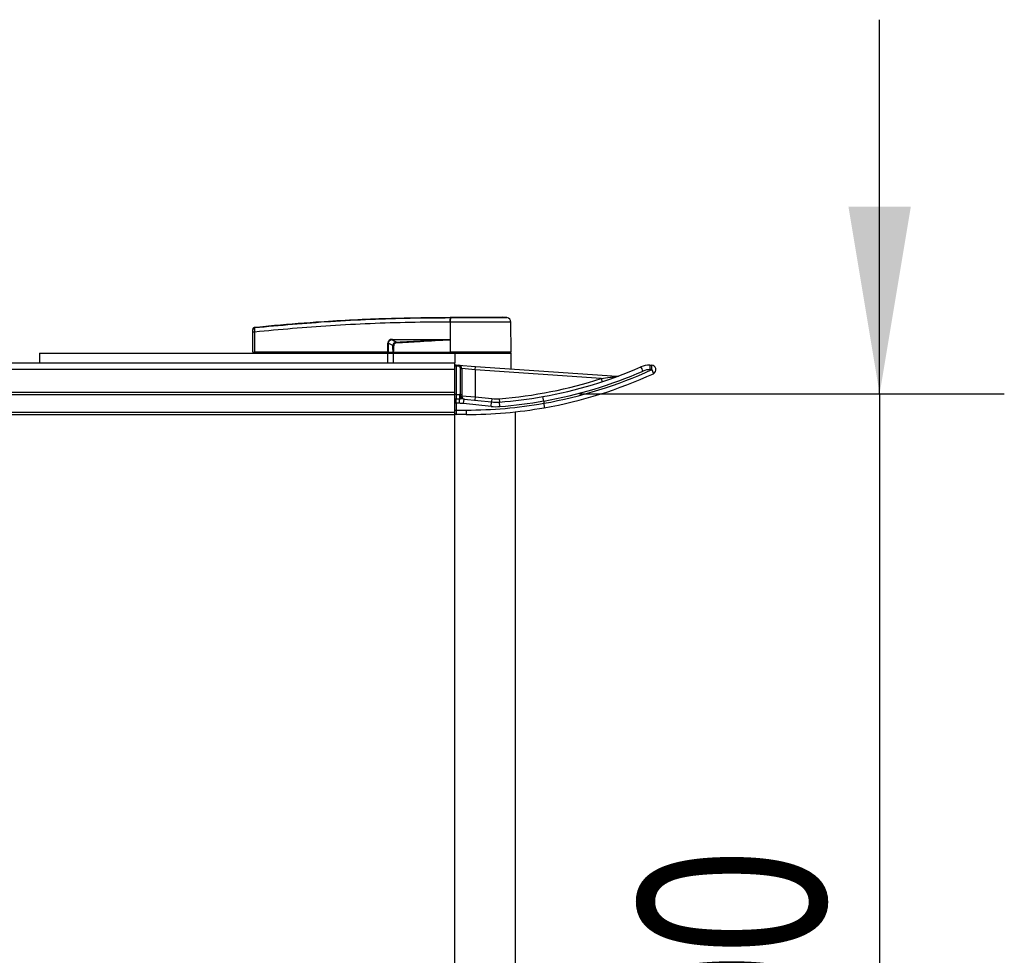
# Model space of a CAD drawing. Header units: millimetres. Extents: x 0 to 420, y 0 to 297.
# Tile 21 of 128: x 214 to 230, y 104 to 119. Entities that reach past the tile are written whole.
import ezdxf

# ---------------------------------------------------------------- set-up
doc = ezdxf.new("R2010")
doc.units = ezdxf.units.MM
doc.layers.add('QUOTE', color=174, linetype='Continuous')
doc.styles.add('SLDTEXTSTYLE3', font='TXT', dxfattribs={"width": 0.75})
doc.dimstyles.new('SLDDIMSTYLE1', dxfattribs={"dimtxt": 3, "dimasz": 3, "dimexe": 0, "dimexo": 0.0625, "dimgap": 0.75, "dimtad": 1, "dimlfac": 27.746323, "dimrnd": 1e-09, "dimzin": 12, "dimdsep": 46, "dimtxsty": 'SLDTEXTSTYLE3', "dimsah": 1, "dimcen": 0.09, "dimadec": 0, "dimazin": 3, "dimtfac": 1, "dimtdec": 3, "dimtmove": 0, "dimatfit": 0, "dimfxl": 0, "dimfrac": 2, "dimtolj": 1, "dimtzin": 12, "dimarcsym": 0})

# ---------------------------------------------------------------- blocks, each defined once
blk = doc.blocks.new('_D_2')
at = {"layer": 'QUOTE'}
for p, q in [((227.905, 113.248), (227.905, 119.248)), ((223.092, 113.248), (229.905, 113.248)), ((227.905, 113.248), (227.905, 95.228)), ((223.092, 95.228), (229.905, 95.228)), ((227.905, 95.228), (227.905, 89.228))]:
    blk.add_line(p, q, dxfattribs=at)
for points in [[(227.905, 113.248), (228.405, 116.248), (227.405, 116.248)], [(227.905, 95.228), (227.405, 92.228), (228.405, 92.228)]]:
    blk.add_solid(points, dxfattribs=at)
at = {"layer": 'QUOTE', "insert": (224.038, 100.913), "char_height": 3, "attachment_point": 1, "rotation": 90, "style": 'SLDTEXTSTYLE3'}
blk.add_mtext('500', dxfattribs=at)

msp = doc.modelspace()

# ---------------------------------------------------------------- linework, layer by layer
at = {"color": 7, "linetype": 'Continuous', "lineweight": 25}
for p, q in [((221.01649, 114.39753), (221.01064, 114.39753)), ((221.01649, 114.39753), (221.01614, 113.91488)), ((221.01655, 114.47351), (221.01659, 114.47351)), ((221.92403, 114.46855), (221.86134, 114.47351)), ((221.99269, 113.91488), (221.98848, 114.39751)), ((217.84831, 113.91488), (217.85113, 114.2376)), ((217.87754, 114.2376), (217.87472, 113.91488)), ((217.87745, 114.31396), (217.87743, 114.31396)), ((220.01252, 113.91488), (220.01309, 114.06037)), ((220.01983, 114.06037), (220.01926, 113.91488)), ((220.09586, 114.02084), (220.01983, 114.06037)), ((220.09175, 114.11003), (220.15511, 114.07709)), ((220.93754, 114.11003), (220.09175, 114.11003)), ((220.09221, 114.11935), (220.938, 114.11935)), ((221.01422, 114.11501), (221.01424, 114.11301)), ((221.01424, 114.11301), (221.01597, 113.91488)), ((214.42428, 113.89686), (214.42428, 113.74226)), ((214.42428, 113.89686), (220.0106, 113.89686)), ((217.84831, 113.91488), (217.87472, 113.91488)), ((217.86586, 113.91488), (217.86617, 113.89686)), ((220.01252, 113.91488), (217.87472, 113.91488)), ((217.87605, 113.91488), (217.87608, 113.89686)), ((220.0106, 113.89686), (220.0106, 113.74226)), ((220.0106, 113.89686), (220.1007, 113.89686)), ((220.01926, 113.91488), (220.01252, 113.91488)), ((220.01394, 113.91488), (220.01396, 113.89686)), ((220.01926, 113.91488), (220.09961, 113.91488)), ((220.03171, 113.91488), (220.03193, 113.89686)), ((220.1007, 113.89686), (220.1007, 113.74226)), ((220.1007, 113.89686), (221.09183, 113.89686)), ((220.10237, 113.91488), (221.01597, 113.91488)), ((220.10802, 113.91488), (220.10815, 113.89686)), ((221.01614, 113.91488), (221.01597, 113.91488)), ((221.99269, 113.91488), (221.01614, 113.91488)), ((221.01687, 113.91488), (221.01688, 113.89686)), ((221.09183, 113.89686), (221.99285, 113.89686)), ((221.09183, 113.89686), (221.09183, 113.74226)), ((221.97483, 113.89686), (221.97514, 113.91488)), ((221.99285, 113.64649), (221.99285, 113.89686)), ((207.63694, 113.74226), (221.09183, 113.74226)), ((221.09183, 113.69017), (221.09183, 113.74226)), ((58.90817, 113.64356), (221.09183, 113.64356)), ((221.10985, 113.69017), (221.09183, 113.69017)), ((221.09183, 113.61867), (221.09183, 113.69017)), ((221.09183, 113.27373), (221.09183, 113.61867)), ((221.10985, 113.69017), (221.1111, 113.70815)), ((221.1484, 113.68747), (221.10985, 113.69017)), ((221.10985, 113.69017), (221.10985, 113.23769)), ((221.1111, 113.70815), (221.14966, 113.70545)), ((221.1484, 113.68747), (221.14966, 113.70545)), ((221.14966, 113.70545), (221.41997, 113.68655)), ((221.18193, 113.65152), (221.19995, 113.65152)), ((221.18193, 113.23745), (221.18193, 113.65152)), ((221.19995, 113.65152), (221.19995, 113.23745)), ((221.41619, 113.63262), (221.19995, 113.65152)), ((221.41619, 113.63262), (221.41997, 113.68655)), ((221.41619, 113.63262), (221.41619, 113.19738)), ((223.43491, 113.49146), (221.41619, 113.63262)), ((221.41997, 113.68655), (223.69039, 113.52779)), ((224.21791, 113.70622), (224.24491, 113.70622)), ((224.25119, 113.63413), (224.2242, 113.63413)), ((223.43491, 113.49146), (223.45167, 113.44006)), ((58.90817, 113.27373), (221.09183, 113.27373)), ((221.09183, 113.23769), (221.09183, 113.27373)), ((58.90817, 113.23769), (221.09183, 113.23769)), ((221.10985, 113.23769), (221.09183, 113.23769)), ((221.09183, 112.94936), (221.09183, 113.23769)), ((221.10985, 113.23769), (221.10985, 113.1656)), ((221.10985, 113.23769), (221.16242, 113.23769)), ((221.10985, 113.09352), (221.10985, 113.1656)), ((221.10985, 113.1656), (221.16242, 113.1656)), ((221.16242, 113.23769), (221.16242, 113.1656)), ((221.16242, 113.09352), (221.16242, 113.1656)), ((221.18193, 113.23745), (221.19995, 113.23745)), ((221.19995, 113.23745), (221.19995, 113.21431)), ((221.19995, 113.21431), (221.41619, 113.19738)), ((221.22979, 113.09001), (221.23728, 113.16171)), ((221.23728, 113.16171), (221.67753, 113.11574)), ((221.41619, 113.19738), (221.41058, 113.14361)), ((221.41619, 113.19738), (221.68315, 113.16951)), ((221.67005, 113.04405), (221.67753, 113.11574)), ((221.68315, 113.16951), (221.67753, 113.11574)), ((221.80317, 113.16784), (221.80729, 113.11393)), ((221.81278, 113.04206), (221.80729, 113.11393)), ((222.51495, 113.12996), (222.51485, 113.13106)), ((222.51495, 113.12996), (222.51495, 113.09448)), ((58.90817, 112.94936), (221.09183, 112.94936)), ((221.10985, 113.09352), (221.09183, 113.09352)), ((221.09183, 112.9854), (221.10985, 112.9854)), ((221.09183, 112.91332), (221.09183, 112.94936)), ((221.16242, 113.09352), (221.10985, 113.09352)), ((221.10985, 113.09352), (221.10985, 112.9854)), ((221.10985, 112.9854), (221.27203, 112.9854)), ((221.10985, 112.9854), (221.10985, 112.91332)), ((221.67005, 113.04405), (221.22979, 113.09001)), ((221.27203, 112.9854), (221.27203, 112.91332)), ((222.06493, 95.51878), (222.06493, 112.95706)), ((222.51495, 113.09448), (222.51504, 113.09338)), ((58.90817, 112.91332), (221.09183, 112.91332)), ((221.09183, 95.56253), (221.09183, 112.91332)), ((221.27203, 112.91332), (221.10985, 112.91332))]:
    msp.add_line(p, q, dxfattribs=at)
at = {"color": 7, "linetype": 'Continuous', "lineweight": 25, "flags": 128}
msp.add_lwpolyline([(220.93754, 114.11003), (220.98049, 114.1117), (221.01424, 114.11301)], dxfattribs=at)
at = {"color": 7, "linetype": 'Continuous', "lineweight": 25}
for centre, radius, start, end in [((221.28138, 114.41276), 0.27117, 168.120168, 183.219012), ((222.47818, 114.3019), 1.47162, 173.303191, 173.496611), ((221.28726, 114.41257), 0.27119, 168.081743, 183.180073), ((221.9164, 114.39688), 0.07208, 0.500011, 83.923128), ((217.86433, 113.43969), 0.79802, 89.051899, 90.948101), ((217.88024, 114.27984), 0.02874, 96.104195, 179.384141), ((220.01646, 114.97833), 0.91796, 269.78976, 270.21024), ((220.01755, 114.11837), 0.07467, 353.585658, 0.74759), ((195.2621, 112.87399), 24.92207, 2.731259, 2.766996), ((220.86333, 114.11837), 0.07467, 353.585658, 0.74759), ((221.10985, 113.69017), 0.01802, 86, 180), ((221.14589, 113.65152), 0.03604, 0, 86), ((221.14589, 113.65152), 0.05406, 0, 86), ((221.27203, 120.12148), 7.02796, 280.05622, 293.498118), ((221.27831, 120.12148), 7.10004, 280.030527, 293.498118), ((221.27831, 120.12148), 7.13608, 279.980117, 294.619977), ((224.21791, 113.34581), 0.36041, 90, 113.498118), ((223.88148, 113.53189), 0.24085, 18.980947, 36.849249), ((224.2242, 113.34581), 0.28833, 90, 113.498118), ((224.01272, 113.65202), 0.21223, 355.166194, 14.795945), ((224.03972, 113.65202), 0.21223, 355.166194, 14.795945), ((224.24491, 113.63413), 0.07208, 294.619977, 90), ((224.05767, 113.52694), 0.22123, 10.856451, 28.983189), ((221.27203, 120.12148), 6.9739, 274.36792, 288.06758), ((221.27203, 120.12148), 7.20816, 280.004908, 294.619977), ((223.69416, 113.58171), 0.05406, 266, 290.323073), ((221.10985, 113.14758), 0.01802, 90, 180), ((221.16242, 112.44479), 0.7929, 88.590141, 90), ((221.16242, 112.44479), 0.72082, 84.039216, 90), ((221.24463, 113.20895), 0.04781, 186.88759, 261.14556), ((221.25401, 113.21431), 0.05406, 180, 264.039216), ((221.75239, 113.83266), 0.72082, 264.039216, 274.36792), ((221.75239, 113.83266), 0.66676, 264.039216, 274.36792), ((221.27203, 120.12148), 7.02796, 274.36792, 280.05622), ((221.27203, 120.12148), 7.10004, 274.36792, 280.08123), ((221.16242, 112.44479), 0.64873, 84.039216, 90), ((221.27203, 120.12148), 7.13608, 270, 280.030567), ((221.27203, 120.12148), 7.20816, 270, 280.004908), ((221.75239, 113.83266), 0.7929, 264.039216, 274.36792), ((221.10985, 112.93134), 0.01802, 180, 270)]:
    msp.add_arc(centre, radius, start, end, dxfattribs=at)
for centre, major_axis, ratio, start_param, end_param in [((220.14097, 114.02363), (0.12255, -0.06027), 0.60672542, 2.25200573, 3.42889257), ((220.14007, 114.02373), (0.11594, -0.05739), 0.5569608, 2.25321842, 3.43010526), ((220.18498, 114.00038), (0.08258, -0.04394), 0.77058227, 2.30113884, 3.47802567), ((220.18498, 114.00054), (0.07209, -0.0381), 0.66301777, 2.29905058, 3.47593741)]:
    msp.add_ellipse(centre, major_axis=major_axis, ratio=ratio, start_param=start_param, end_param=end_param, dxfattribs=at)
for points, knots in [([(217.87719, 114.30843), (218.28304, 114.34547), (218.90161, 114.40192), (219.73513, 114.44344), (220.3757, 114.46544), (220.80207, 114.46542), (221.01602, 114.46858), (221.01602, 114.46858)], [0, 0, 0, 0, 0.38876695, 0.59252789, 0.79628932, 0.99999932, 1, 1, 1, 1]), ([(217.87745, 114.31396), (217.88956, 114.31519), (217.96428, 114.32277), (218.29211, 114.35477), (218.96568, 114.40979), (219.93748, 114.46267), (220.65671, 114.4699), (221.01655, 114.47351)], [0, 0, 0, 0, 0.01170126, 0.07220884, 0.31419353, 0.65688711, 1, 1, 1, 1]), ([(221.01064, 114.39753), (220.79763, 114.3962), (220.37161, 114.39355), (219.73278, 114.37269), (218.9006, 114.33087), (218.28294, 114.27456), (217.87754, 114.2376)], [0, 0, 0, 0, 0.20362021, 0.40724063, 0.61094774, 1, 1, 1, 1]), ([(221.01602, 114.46858), (221.01602, 114.46858), (221.01799, 114.46858), (221.01995, 114.46858), (221.02192, 114.46858)], [0, 0, 0, 0, 0.00036549, 1, 1, 1, 1]), ([(221.98848, 114.39751), (221.98608, 114.39752), (221.98123, 114.39753), (221.94214, 114.39754), (221.88028, 114.3975), (221.79622, 114.39752), (221.69144, 114.39753), (221.57062, 114.39748), (221.43506, 114.39754), (221.29542, 114.39752), (221.15401, 114.39751), (221.06269, 114.39752), (221.01649, 114.39753)], [0, 0, 0, 0, 0.10046502, 0.203843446, 0.304309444, 0.407688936, 0.508155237, 0.611534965, 0.712002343, 0.815383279, 0.906610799, 1, 1, 1, 1]), ([(221.01659, 114.47351), (221.0701, 114.47351), (221.17728, 114.47351), (221.33516, 114.47351), (221.48192, 114.47351), (221.61241, 114.47351), (221.71989, 114.47351), (221.80009, 114.47351), (221.85191, 114.47351), (221.8582, 114.47351), (221.86134, 114.47351)], [0, 0, 0, 0, 0.12488045, 0.25013958, 0.37464939, 0.49981249, 0.62476421, 0.74955772, 0.87492377, 1, 1, 1, 1]), ([(221.02192, 114.46858), (221.06429, 114.46857), (221.14903, 114.46856), (221.27966, 114.46857), (221.40968, 114.46857), (221.53513, 114.46854), (221.64772, 114.46857), (221.74482, 114.46857), (221.82313, 114.46856), (221.88063, 114.46859), (221.91704, 114.46855), (221.9217, 114.46855), (221.92403, 114.46855)], [0, 0, 0, 0, 0.09230362, 0.18460708, 0.28653845, 0.3884688, 0.49039805, 0.59232883, 0.69424704, 0.79616636, 0.8980845, 1, 1, 1, 1]), ([(217.85113, 114.2376), (217.85114, 114.23931), (217.8512, 114.24584), (217.8513, 114.25692), (217.8514, 114.26871), (217.85147, 114.27733), (217.85149, 114.27921), (217.8515, 114.28015)], [0, 0, 0, 0, 0.08210774, 0.31165455, 0.54070711, 0.77036972, 1, 1, 1, 1]), ([(217.8515, 114.28015), (217.85152, 114.28223), (217.85154, 114.28505), (217.85155, 114.28543), (217.85155, 114.28553)], [0, 0, 0, 0, 0.73657409, 1, 1, 1, 1]), ([(217.85155, 114.28553), (217.85159, 114.28652), (217.85176, 114.29081), (217.85398, 114.29819), (217.85977, 114.30618), (217.86785, 114.31201), (217.87424, 114.31331), (217.87743, 114.31396)], [0, 0, 0, 0, 0.07160669, 0.30681144, 0.53787451, 0.76893725, 1, 1, 1, 1]), ([(217.87719, 114.30843), (217.87698, 114.30684), (217.87657, 114.30366), (217.87641, 114.2893), (217.87662, 114.2697), (217.87708, 114.25128), (217.87744, 114.24045), (217.87754, 114.2376)], [0, 0, 0, 0, 0.22968814, 0.45959689, 0.68877935, 0.91808895, 1, 1, 1, 1]), ([(217.87743, 114.31396), (217.87741, 114.31385), (217.87734, 114.31346), (217.87725, 114.31056), (217.87719, 114.30843)], [0, 0, 0, 0, 0.26388418, 1, 1, 1, 1]), ([(220.15511, 114.07709), (220.30115, 114.08369), (220.56194, 114.09547), (220.82276, 114.10558), (220.93754, 114.11003)], [0, 0, 0, 0, 0.55997408, 1, 1, 1, 1]), ([(221.01424, 114.11301), (220.85406, 114.10232), (220.56805, 114.08322), (220.2818, 114.06818), (220.15586, 114.06157)], [0, 0, 0, 0, 0.56002694, 1, 1, 1, 1]), ([(220.938, 114.11935), (220.94536, 114.11928), (220.96718, 114.11906), (220.99284, 114.11914), (221.01063, 114.1157), (221.01422, 114.11501)], [0, 0, 0, 0, 0.28926734, 0.85682964, 1, 1, 1, 1]), ([(220.09586, 114.02084), (220.09797, 114.02085), (220.10174, 114.02086), (220.1065, 114.02085), (220.1086, 114.02084)], [0, 0, 0, 0, 0.56, 1, 1, 1, 1]), ([(220.09961, 113.91488), (220.09845, 113.93464), (220.09638, 113.9699), (220.09602, 114.00529), (220.09586, 114.02084)], [0, 0, 0, 0, 0.56058603, 1, 1, 1, 1]), ([(220.09961, 113.91488), (220.09986, 113.91488), (220.10044, 113.91488), (220.10142, 113.91488), (220.10211, 113.91488), (220.10237, 113.91488)], [0, 0, 0, 0, 0.31939567, 0.74819126, 1, 1, 1, 1]), ([(220.1086, 114.02084), (220.10804, 114.00105), (220.10705, 113.96566), (220.1038, 113.93041), (220.10237, 113.91488)], [0, 0, 0, 0, 0.55939227, 1, 1, 1, 1]), ([(223.43491, 113.49146), (223.48455, 113.49813), (223.54808, 113.50667), (223.62508, 113.51792), (223.65813, 113.52286), (223.67825, 113.52592), (223.68569, 113.52706), (223.68918, 113.5276), (223.69032, 113.52777), (223.69038, 113.52778), (223.69039, 113.52779)], [0, 0, 0, 0, 0.55064072, 0.70471025, 0.87115494, 0.9302593, 0.95648354, 0.97966233, 0.99575711, 1, 1, 1, 1]), ([(221.18243, 113.16533), (221.18243, 113.16568), (221.18242, 113.16655), (221.18235, 113.17519), (221.18223, 113.1915), (221.18208, 113.21312), (221.18198, 113.22934), (221.18193, 113.23745)], [0, 0, 0, 0, 0.14097108, 0.35564885, 0.57040781, 0.78520205, 1, 1, 1, 1]), ([(221.18243, 113.16533), (221.18244, 113.16533), (221.18265, 113.16532), (221.18407, 113.16563), (221.18663, 113.17013), (221.19092, 113.18452), (221.19499, 113.19669), (221.19717, 113.20321)], [0, 0, 0, 0, 0.0041403, 0.05451856, 0.38113864, 0.66837401, 1, 1, 1, 1]), ([(221.19717, 113.20321), (221.19778, 113.20492), (221.19921, 113.20894), (221.19968, 113.21235), (221.19995, 113.21431)], [0, 0, 0, 0, 0.42590939, 1, 1, 1, 1]), ([(222.51485, 113.13106), (222.5134, 113.13903), (222.51051, 113.15497), (222.50622, 113.17611), (222.50258, 113.19212), (222.50031, 113.20002), (222.49946, 113.20151), (222.49923, 113.20149), (222.49921, 113.20149)], [0, 0, 0, 0, 0.214432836, 0.428862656, 0.643380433, 0.858087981, 0.990291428, 1, 1, 1, 1]), ([(222.51504, 113.09338), (222.51641, 113.08541), (222.51914, 113.06947), (222.52231, 113.04833), (222.52433, 113.03231), (222.52484, 113.02454), (222.52454, 113.023), (222.52434, 113.02294), (222.52432, 113.02293)], [0, 0, 0, 0, 0.216525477, 0.433047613, 0.649664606, 0.866471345, 0.990098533, 1, 1, 1, 1])]:
    msp.add_open_spline(points, degree=3, knots=knots, dxfattribs=at)

# ---------------------------------------------------------------- dimensions: what is measured, and where the dimension line sits
at = {"layer": 'QUOTE'}
dim = msp.add_linear_dim(base=(225.52387, 95.22772), p1=(221.09183, 113.24813), p2=(221.09183, 95.22772), angle=90, dimstyle='SLDDIMSTYLE1', dxfattribs=at)
dim.commit()
dim.dimension.update_dxf_attribs({"geometry": '_D_2', "text_midpoint": (225.52387, 104.23792), "dimtype": 160})

doc.saveas('drawing.dxf')
